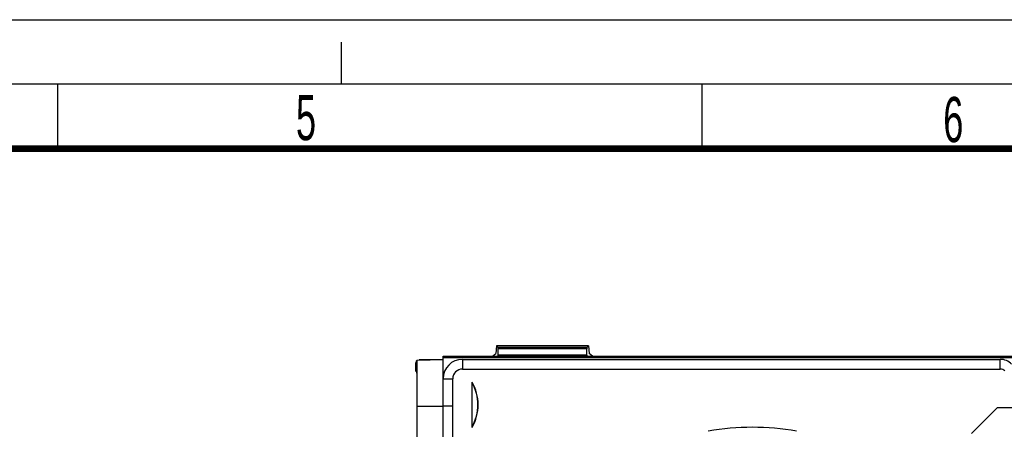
# Model space of a CAD drawing. Header units: millimetres. Extents: x 0 to 594, y 0 to 420.
# Tile 22 of 48: x 199 to 275, y 388 to 420. Entities that reach past the tile are written whole.
import ezdxf

# ---------------------------------------------------------------- set-up
doc = ezdxf.new("R2010")
doc.units = ezdxf.units.MM
doc.header["$LTSCALE"] = 32.67
doc.linetypes.add('DASHED', pattern=[0.2, 0.1, -0.1])
doc.layers.get('0').update_dxf_attribs({"linetype": 'CONTINUOUS'})
for name, color, linetype in [('02___PRT_ALL_AXES', 7, 'CONTINUOUS'), ('CHAMFERS', 7, 'CONTINUOUS'), ('DRAFTS', 7, 'CONTINUOUS'), ('ROUNDS', 7, 'CONTINUOUS')]:
    doc.layers.add(name, color=color, linetype=linetype)
doc.styles.add('TEXTSTYLE_2', font='txt', dxfattribs={"width": 0.6})

msp = doc.modelspace()

# ---------------------------------------------------------------- linework, layer by layer
at = {"color": 7, "linetype": 'CONTINUOUS'}
for p, q in [((0, 420), (594, 420)), ((202, 410), (202, 415)), ((252, 410), (252, 415)), ((236.0263, 394.7042), (235.9738, 394.1088)), ((236.1523, 394.5782), (236.0263, 394.7042)), ((243.1783, 394.7042), (236.0263, 394.7042)), ((236.1573, 393.9935), (236.1573, 394.4783)), ((243.0473, 393.9935), (243.0473, 394.4783)), ((243.0522, 394.5782), (243.1783, 394.7042)), ((243.1783, 394.7042), (243.2307, 394.1088)), ((229.887, 393.6088), (231.887, 393.6438)), ((229.887, 328.6787), (229.887, 393.6088)), ((231.887, 392.1638), (231.887, 393.9138)), ((231.887, 393.9138), (325.1966, 393.9138)), ((235.7184, 393.9138), (235.9738, 394.1088)), ((233.387, 392.9138), (275.119, 392.9138)), ((234.137, 388.3829), (234.137, 391.9046)), ((231.887, 390.0188), (229.887, 390.0188))]:
    msp.add_line(p, q, dxfattribs=at)
at = {"color": 7, "linetype": 'DASHED'}
msp.add_line((224, 415), (224, 420), dxfattribs=at)
at = {"color": 2, "linetype": 'CONTINUOUS'}
msp.add_line((589, 415), (15, 415), dxfattribs=at)
at = {"color": 9, "linetype": 'CONTINUOUS'}
for p, q in [((243.0522, 394.5782), (236.1523, 394.5782)), ((243.0473, 394.4783), (236.1573, 394.4783)), ((323.6313, 393.7888), (231.887, 393.7888)), ((233.387, 393.6638), (233.387, 392.9138)), ((243.0473, 393.9935), (236.1573, 393.9935)), ((275.119, 392.9138), (275.119, 393.6638)), ((231.887, 392.1638), (232.637, 392.1638))]:
    msp.add_line(p, q, dxfattribs=at)
at = {"color": 3, "linetype": 'CONTINUOUS'}
msp.add_line((233.387, 393.6638), (275.119, 393.6638), dxfattribs=at)
at = {"color": 7, "linetype": 'CONTINUOUS', "const_width": 0.5}
msp.add_lwpolyline([(20, 410), (584, 410)], dxfattribs=at)
at = {"color": 3, "linetype": 'CONTINUOUS'}
for centre, radius, start, end in [((233.387, 392.1638), 1.5, 90, 180), ((275.119, 392.4138), 1.25, 45, 90)]:
    msp.add_arc(centre, radius, start, end, dxfattribs=at)
at = {"color": 7, "linetype": 'CONTINUOUS'}
for centre, radius, start, end in [((233.387, 392.1638), 0.75, 90, 180), ((275.119, 392.4138), 0.5, 45, 90), ((231.087, 390.1438), 3.5218, 330.000502, 29.999498), ((231.087, 390.1438), 3.5, 330.625075, 29.374925)]:
    msp.add_arc(centre, radius, start, end, dxfattribs=at)
at = {"color": 9, "linetype": 'CONTINUOUS'}
msp.add_arc((255.887, 368.6438), 19.75, 80.00066, 99.999127, dxfattribs=at)
at = {"color": 7, "linetype": 'CONTINUOUS'}
for centre, major_axis, start_param, end_param in [((236.152, 394.4783), (0, 0.1), -1.5707963, -0.0523599), ((243.0525, 394.4783), (0, 0.1), 0.0523599, 1.5707963), ((236.1442, 393.9935), (0, 0.25), -1.8989779, -1.5707963), ((243.0604, 393.9935), (0, 0.25), 1.5707963, 1.8989779)]:
    msp.add_ellipse(centre, major_axis=major_axis, ratio=0.0524078, start_param=start_param, end_param=end_param, dxfattribs=at)
at = {"layer": '02___PRT_ALL_AXES', "color": 3, "linetype": 'CONTINUOUS'}
msp.add_line((231.887, 358.1638), (231.887, 392.1638), dxfattribs=at)
at = {"layer": '02___PRT_ALL_AXES', "color": 7, "linetype": 'CONTINUOUS'}
for p, q in [((232.637, 358.1638), (232.637, 392.1638)), ((232.637, 390.0385), (231.887, 390.0385))]:
    msp.add_line(p, q, dxfattribs=at)
at = {"layer": 'CHAMFERS', "color": 3, "linetype": 'CONTINUOUS'}
for p, q in [((274.887, 389.9135), (272.887, 387.9135)), ((279.387, 389.9135), (274.887, 389.9135))]:
    msp.add_line(p, q, dxfattribs=at)
at = {"layer": 'DRAFTS', "color": 7, "linetype": 'CONTINUOUS'}
msp.add_line((229.7777, 392.736), (229.887, 392.736), dxfattribs=at)
at = {"layer": 'ROUNDS', "color": 7, "linetype": 'CONTINUOUS'}
for p, q in [((230.0274, 393.6488), (231.887, 393.6488)), ((243.4862, 393.9138), (243.2307, 394.1088)), ((229.7777, 392.736), (229.7777, 393.3989)), ((229.7777, 392.736), (229.8441, 392.7028)), ((229.8476, 392.6028), (229.8476, 390.431))]:
    msp.add_line(p, q, dxfattribs=at)
at = {"layer": 'ROUNDS', "color": 9, "linetype": 'CONTINUOUS'}
for p, q in [((229.887, 392.703), (229.8441, 392.7028)), ((229.887, 392.6029), (229.8476, 392.6028)), ((229.887, 390.4311), (229.8476, 390.431))]:
    msp.add_line(p, q, dxfattribs=at)
at = {"layer": 'ROUNDS', "color": 7, "linetype": 'CONTINUOUS'}
for centre, major_axis, ratio, start_param, end_param in [((230.0278, 393.3984), (-0.1434, 0.2053), 0.9981454, 6.2838013, 7.2434483), ((229.8441, 392.6028), (0, 0.1), 0.0353162, -1.5713046, -0.0176517), ((229.8564, 390.4308), (0, 0.25), 0.0353162, 1.5702881, 3.123941)]:
    msp.add_ellipse(centre, major_axis=major_axis, ratio=ratio, start_param=start_param, end_param=end_param, dxfattribs=at)

# ---------------------------------------------------------------- texts
at = {"color": 5, "linetype": 'CONTINUOUS', "char_height": 3.5, "width": 2.1, "attachment_point": 1, "line_spacing_factor": 0.9, "style": 'TEXTSTYLE_2'}
for s, insert in [('5', (220.4698, 414.1608)), ('6', (270.6982, 414.0098))]:
    msp.add_mtext(s, dxfattribs=dict(at, insert=insert))

doc.saveas('drawing.dxf')
